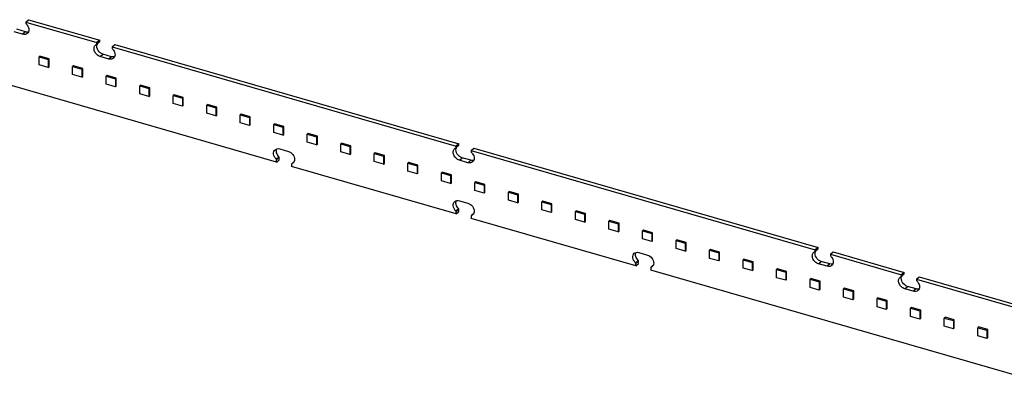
# Model space of a CAD drawing. Header units: millimetres. Extents: x 0 to 210, y 0 to 297.
# Tile 28 of 49: x 74.34 to 94.12, y 233.03 to 240.57. Entities that reach past the tile are written whole.
import ezdxf

# ---------------------------------------------------------------- set-up
doc = ezdxf.new("R2010")
doc.units = ezdxf.units.MM
doc.header["$LTSCALE"] = 19.36
doc.layers.get('0').update_dxf_attribs({"linetype": 'CONTINUOUS'})

msp = doc.modelspace()

# ---------------------------------------------------------------- linework, layer by layer
at = {"color": 7, "linetype": 'Continuous'}
for p, q in [((74.462595, 240.518008), (74.517595, 240.565639)), ((74.462595, 240.518008), (74.462595, 240.496357)), ((74.462595, 240.518008), (75.891537, 240.105508)), ((74.517595, 240.565639), (75.946537, 240.153139)), ((79.499976, 237.701294), (70.854156, 240.197128)), ((74.397643, 240.274063), (74.224438, 240.324063)), ((74.452643, 240.321695), (74.279438, 240.371695)), ((75.885232, 240.070404), (75.886252, 240.071209)), ((75.941252, 240.11884), (75.886252, 240.071208)), ((75.946537, 240.153139), (75.891537, 240.105508)), ((75.891537, 240.083857), (75.891537, 240.105508)), ((75.946537, 240.131489), (75.946537, 240.153139)), ((76.194646, 240.018008), (76.249646, 240.065639)), ((76.194646, 240.018008), (76.194646, 239.996357)), ((76.194646, 240.018008), (83.108416, 238.022174)), ((76.249646, 240.065639), (83.163416, 238.069806)), ((74.74624, 239.833758), (74.728907, 239.818747)), ((74.728907, 239.657089), (74.728907, 239.818747)), ((74.728907, 239.818747), (74.913659, 239.765413)), ((74.930992, 239.780424), (74.74624, 239.833758)), ((76.129694, 239.774063), (75.956489, 239.824063)), ((76.184694, 239.821695), (76.011489, 239.871695)), ((74.913659, 239.603755), (74.728907, 239.657089)), ((74.913659, 239.765413), (74.930992, 239.780424)), ((74.913659, 239.765413), (74.913659, 239.603755)), ((74.913659, 239.603755), (74.930992, 239.618766)), ((74.930992, 239.618766), (74.930992, 239.780424)), ((75.419816, 239.639313), (75.402482, 239.624302)), ((75.402482, 239.462644), (75.402482, 239.624302)), ((75.402482, 239.624302), (75.587234, 239.570969)), ((75.604568, 239.58598), (75.419816, 239.639313)), ((75.587234, 239.409311), (75.402482, 239.462644)), ((75.587234, 239.570969), (75.604568, 239.58598)), ((75.587234, 239.570969), (75.587234, 239.409311)), ((75.587234, 239.409311), (75.604568, 239.424322)), ((75.604568, 239.424322), (75.604568, 239.58598)), ((76.093391, 239.444869), (76.076058, 239.429858)), ((76.076058, 239.2682), (76.076058, 239.429858)), ((76.076058, 239.429858), (76.26081, 239.376524)), ((76.278143, 239.391535), (76.093391, 239.444869)), ((76.26081, 239.214866), (76.076058, 239.2682)), ((76.26081, 239.376524), (76.278143, 239.391535)), ((76.26081, 239.376524), (76.26081, 239.214866)), ((76.26081, 239.214866), (76.278143, 239.229877)), ((76.278143, 239.229877), (76.278143, 239.391535)), ((76.766967, 239.250424), (76.749633, 239.235413)), ((76.749633, 239.073755), (76.749633, 239.235413)), ((76.749633, 239.235413), (76.934385, 239.18208)), ((76.951719, 239.197091), (76.766967, 239.250424)), ((76.934385, 239.020422), (76.749633, 239.073755)), ((76.934385, 239.18208), (76.951719, 239.197091)), ((76.934385, 239.18208), (76.934385, 239.020422)), ((76.934385, 239.020422), (76.951719, 239.035433)), ((76.951719, 239.035433), (76.951719, 239.197091)), ((77.440542, 239.05598), (77.423209, 239.040969)), ((77.423209, 238.879311), (77.423209, 239.040969)), ((77.423209, 239.040969), (77.607961, 238.987635)), ((77.625294, 239.002646), (77.440542, 239.05598)), ((77.607961, 238.825977), (77.423209, 238.879311)), ((77.607961, 238.987635), (77.625294, 239.002646)), ((77.607961, 238.987635), (77.607961, 238.825977)), ((77.607961, 238.825977), (77.625294, 238.840988)), ((77.625294, 238.840988), (77.625294, 239.002646)), ((78.114118, 238.861535), (78.096784, 238.846524)), ((78.096784, 238.684866), (78.096784, 238.846524)), ((78.096784, 238.846524), (78.281536, 238.793191)), ((78.29887, 238.808202), (78.114118, 238.861535)), ((78.281536, 238.631533), (78.096784, 238.684866)), ((78.281536, 238.793191), (78.29887, 238.808202)), ((78.281536, 238.793191), (78.281536, 238.631533)), ((78.281536, 238.631533), (78.29887, 238.646544)), ((78.29887, 238.646544), (78.29887, 238.808202)), ((78.787693, 238.667091), (78.77036, 238.65208)), ((78.77036, 238.490422), (78.77036, 238.65208)), ((78.77036, 238.65208), (78.955112, 238.598746)), ((78.972445, 238.613757), (78.787693, 238.667091)), ((78.955112, 238.598746), (78.972445, 238.613757)), ((78.972445, 238.452099), (78.972445, 238.613757)), ((78.955112, 238.437088), (78.77036, 238.490422)), ((78.955112, 238.598746), (78.955112, 238.437088)), ((78.955112, 238.437088), (78.972445, 238.452099)), ((79.461269, 238.472646), (79.443935, 238.457635)), ((79.443935, 238.295977), (79.443935, 238.457635)), ((79.443935, 238.457635), (79.628687, 238.404302)), ((79.646021, 238.419313), (79.461269, 238.472646)), ((79.628687, 238.404302), (79.646021, 238.419313)), ((79.646021, 238.257655), (79.646021, 238.419313)), ((79.628687, 238.242644), (79.443935, 238.295977)), ((79.628687, 238.404302), (79.628687, 238.242644)), ((79.628687, 238.242644), (79.646021, 238.257655)), ((80.134844, 238.278202), (80.117511, 238.263191)), ((80.117511, 238.101533), (80.117511, 238.263191)), ((80.117511, 238.263191), (80.302263, 238.209857)), ((80.319596, 238.224868), (80.134844, 238.278202)), ((80.302263, 238.209857), (80.319596, 238.224868)), ((80.319596, 238.06321), (80.319596, 238.224868)), ((80.302263, 238.048199), (80.117511, 238.101533)), ((80.302263, 238.209857), (80.302263, 238.048199)), ((80.302263, 238.048199), (80.319596, 238.06321)), ((80.80842, 238.083757), (80.791086, 238.068746)), ((80.791086, 237.907088), (80.791086, 238.068746)), ((80.791086, 238.068746), (80.975838, 238.015413)), ((80.993172, 238.030424), (80.80842, 238.083757)), ((80.975838, 238.015413), (80.993172, 238.030424)), ((80.993172, 237.868766), (80.993172, 238.030424)), ((83.158131, 238.035507), (83.103131, 237.987875)), ((83.163416, 238.069806), (83.108416, 238.022174)), ((83.108416, 238.000524), (83.108416, 238.022174)), ((83.163416, 238.048155), (83.163416, 238.069806)), ((79.564928, 237.968333), (79.738133, 237.918333)), ((80.975838, 237.853755), (80.791086, 237.907088)), ((80.975838, 238.015413), (80.975838, 237.853755)), ((80.975838, 237.853755), (80.993172, 237.868766)), ((81.481995, 237.889313), (81.464662, 237.874302)), ((81.464662, 237.712644), (81.464662, 237.874302)), ((81.464662, 237.874302), (81.649414, 237.820968)), ((81.666747, 237.835979), (81.481995, 237.889313)), ((81.649414, 237.820968), (81.666747, 237.835979)), ((81.649414, 237.820968), (81.649414, 237.65931)), ((81.666747, 237.674321), (81.666747, 237.835979)), ((83.10211, 237.987071), (83.10313, 237.987876)), ((83.411524, 237.934674), (83.466524, 237.982306)), ((83.411524, 237.934674), (83.411524, 237.913024)), ((83.411524, 237.934674), (90.325294, 235.938841)), ((83.466524, 237.982306), (90.380294, 235.986473)), ((79.493671, 237.763133), (79.548671, 237.810765)), ((79.499976, 237.701294), (79.554976, 237.748926)), ((79.499976, 237.701294), (79.499976, 237.746039)), ((79.554976, 237.748926), (79.554976, 237.793671)), ((79.803085, 237.658539), (79.803085, 237.613794)), ((79.848807, 237.706128), (79.80837, 237.671188)), ((79.809391, 237.671993), (79.808371, 237.671187)), ((81.649414, 237.65931), (81.464662, 237.712644)), ((81.649414, 237.65931), (81.666747, 237.674321)), ((82.155571, 237.694868), (82.138237, 237.679857)), ((82.138237, 237.518199), (82.138237, 237.679857)), ((82.138237, 237.679857), (82.322989, 237.626524)), ((82.340323, 237.641535), (82.155571, 237.694868)), ((82.322989, 237.626524), (82.340323, 237.641535)), ((82.322989, 237.626524), (82.322989, 237.464866)), ((82.340323, 237.479877), (82.340323, 237.641535)), ((83.346572, 237.69073), (83.173368, 237.74073)), ((83.401572, 237.738362), (83.228368, 237.788361)), ((83.108416, 236.659628), (79.803085, 237.613794)), ((82.322989, 237.464866), (82.138237, 237.518199)), ((82.322989, 237.464866), (82.340323, 237.479877)), ((82.829146, 237.500424), (82.811813, 237.485413)), ((82.811813, 237.323755), (82.811813, 237.485413)), ((82.811813, 237.485413), (82.996565, 237.432079)), ((83.013898, 237.44709), (82.829146, 237.500424)), ((82.996565, 237.432079), (83.013898, 237.44709)), ((82.996565, 237.432079), (82.996565, 237.270421)), ((83.013898, 237.285432), (83.013898, 237.44709)), ((82.996565, 237.270421), (82.811813, 237.323755)), ((82.996565, 237.270421), (83.013898, 237.285432)), ((83.502722, 237.305979), (83.485388, 237.290968)), ((83.485388, 237.12931), (83.485388, 237.290968)), ((83.485388, 237.290968), (83.67014, 237.237635)), ((83.687474, 237.252646), (83.502722, 237.305979)), ((83.67014, 237.237635), (83.687474, 237.252646)), ((83.67014, 237.237635), (83.67014, 237.075977)), ((83.687474, 237.090988), (83.687474, 237.252646)), ((83.67014, 237.075977), (83.485388, 237.12931)), ((83.67014, 237.075977), (83.687474, 237.090988)), ((84.176297, 237.111535), (84.158964, 237.096524)), ((84.158964, 236.934866), (84.158964, 237.096524)), ((84.158964, 237.096524), (84.343716, 237.04319)), ((84.361049, 237.058201), (84.176297, 237.111535)), ((84.343716, 237.04319), (84.361049, 237.058201)), ((84.343716, 237.04319), (84.343716, 236.881532)), ((84.361049, 236.896543), (84.361049, 237.058201)), ((83.173367, 236.926666), (83.346573, 236.876666)), ((84.343716, 236.881532), (84.158964, 236.934866)), ((84.343716, 236.881532), (84.361049, 236.896543)), ((84.849873, 236.91709), (84.832539, 236.902079)), ((84.832539, 236.740421), (84.832539, 236.902079)), ((84.832539, 236.902079), (85.017291, 236.848746)), ((85.034625, 236.863757), (84.849873, 236.91709)), ((85.017291, 236.848746), (85.034625, 236.863757)), ((85.017291, 236.848746), (85.017291, 236.687088)), ((85.034625, 236.702099), (85.034625, 236.863757)), ((83.10211, 236.721467), (83.15711, 236.769098)), ((83.108416, 236.659628), (83.163416, 236.707259)), ((83.108416, 236.659628), (83.108416, 236.704372)), ((83.163416, 236.707259), (83.163416, 236.752004)), ((83.457246, 236.664461), (83.416809, 236.629521)), ((85.017291, 236.687088), (84.832539, 236.740421)), ((85.017291, 236.687088), (85.034625, 236.702099)), ((85.523448, 236.722646), (85.506115, 236.707635)), ((85.506115, 236.545977), (85.506115, 236.707635)), ((85.506115, 236.707635), (85.690867, 236.654301)), ((85.7082, 236.669312), (85.523448, 236.722646)), ((85.690867, 236.654301), (85.7082, 236.669312)), ((85.690867, 236.654301), (85.690867, 236.492643)), ((85.7082, 236.507654), (85.7082, 236.669312)), ((83.411524, 236.616872), (83.411524, 236.572128)), ((86.716855, 235.617961), (83.411524, 236.572128)), ((83.41783, 236.630326), (83.41681, 236.62952)), ((85.690867, 236.492643), (85.506115, 236.545977)), ((85.690867, 236.492643), (85.7082, 236.507654)), ((86.197024, 236.528201), (86.17969, 236.51319)), ((86.17969, 236.351532), (86.17969, 236.51319)), ((86.17969, 236.51319), (86.364442, 236.459857)), ((86.381776, 236.474868), (86.197024, 236.528201)), ((86.364442, 236.459857), (86.381776, 236.474868)), ((86.364442, 236.459857), (86.364442, 236.298199)), ((86.381776, 236.31321), (86.381776, 236.474868)), ((86.364442, 236.298199), (86.17969, 236.351532)), ((86.364442, 236.298199), (86.381776, 236.31321)), ((86.870599, 236.333757), (86.853266, 236.318746)), ((86.853266, 236.157088), (86.853266, 236.318746)), ((86.853266, 236.318746), (87.038018, 236.265412)), ((87.055351, 236.280423), (86.870599, 236.333757)), ((87.038018, 236.265412), (87.055351, 236.280423)), ((87.038018, 236.265412), (87.038018, 236.103754)), ((87.055351, 236.118765), (87.055351, 236.280423)), ((87.038018, 236.103754), (86.853266, 236.157088)), ((87.038018, 236.103754), (87.055351, 236.118765)), ((87.544175, 236.139312), (87.526841, 236.124301)), ((87.526841, 235.962643), (87.526841, 236.124301)), ((87.526841, 236.124301), (87.711593, 236.070968)), ((87.728927, 236.085979), (87.544175, 236.139312)), ((87.711593, 236.070968), (87.728927, 236.085979)), ((87.711593, 236.070968), (87.711593, 235.90931)), ((87.728927, 235.924321), (87.728927, 236.085979)), ((86.781807, 235.885), (86.955012, 235.835)), ((87.711593, 235.90931), (87.526841, 235.962643)), ((87.711593, 235.90931), (87.728927, 235.924321)), ((88.21775, 235.944868), (88.200417, 235.929857)), ((88.200417, 235.768199), (88.200417, 235.929857)), ((88.200417, 235.929857), (88.385169, 235.876523)), ((88.402502, 235.891534), (88.21775, 235.944868)), ((88.385169, 235.876523), (88.402502, 235.891534)), ((88.385169, 235.876523), (88.385169, 235.714865)), ((88.402502, 235.729876), (88.402502, 235.891534)), ((90.318989, 235.903737), (90.320008, 235.904543)), ((90.375009, 235.952173), (90.320009, 235.904542)), ((90.380294, 235.986473), (90.325294, 235.938841)), ((90.325294, 235.91719), (90.325294, 235.938841)), ((90.380294, 235.964822), (90.380294, 235.986473)), ((90.628403, 235.851341), (90.683403, 235.898973)), ((90.628403, 235.851341), (90.628403, 235.82969)), ((90.628403, 235.851341), (92.057345, 235.438841)), ((90.683403, 235.898973), (92.112345, 235.486473)), ((86.710549, 235.6798), (86.765549, 235.727431)), ((86.716855, 235.617961), (86.771855, 235.665593)), ((86.716855, 235.617961), (86.716855, 235.662706)), ((86.771855, 235.665593), (86.771855, 235.710337)), ((88.385169, 235.714865), (88.200417, 235.768199)), ((88.385169, 235.714865), (88.402502, 235.729876)), ((88.891326, 235.750423), (88.873992, 235.735412)), ((88.873992, 235.573754), (88.873992, 235.735412)), ((88.873992, 235.735412), (89.058744, 235.682079)), ((89.076078, 235.69709), (88.891326, 235.750423)), ((89.058744, 235.682079), (89.076078, 235.69709)), ((89.058744, 235.682079), (89.058744, 235.520421)), ((89.076078, 235.535432), (89.076078, 235.69709)), ((90.563451, 235.607397), (90.390246, 235.657397)), ((90.618451, 235.655028), (90.445246, 235.705028)), ((87.019964, 235.575206), (87.019964, 235.530461)), ((95.665784, 233.034628), (87.019964, 235.530461)), ((87.065685, 235.622794), (87.025248, 235.587854)), ((87.026269, 235.588659), (87.025249, 235.587854)), ((89.058744, 235.520421), (88.873992, 235.573754)), ((89.058744, 235.520421), (89.076078, 235.535432)), ((89.564901, 235.555979), (89.547568, 235.540968)), ((89.547568, 235.37931), (89.547568, 235.540968)), ((89.547568, 235.540968), (89.73232, 235.487634)), ((89.749653, 235.502645), (89.564901, 235.555979)), ((89.73232, 235.487634), (89.749653, 235.502645)), ((89.73232, 235.487634), (89.73232, 235.325976)), ((89.749653, 235.340987), (89.749653, 235.502645)), ((92.10706, 235.452173), (92.05206, 235.404542)), ((92.112345, 235.486473), (92.057345, 235.438841)), ((92.112345, 235.464822), (92.112345, 235.486473)), ((89.73232, 235.325976), (89.547568, 235.37931)), ((89.73232, 235.325976), (89.749653, 235.340987)), ((90.238477, 235.361534), (90.221143, 235.346523)), ((90.221143, 235.184865), (90.221143, 235.346523)), ((90.221143, 235.346523), (90.405895, 235.29319)), ((90.423229, 235.308201), (90.238477, 235.361534)), ((90.405895, 235.29319), (90.423229, 235.308201)), ((90.405895, 235.29319), (90.405895, 235.131532)), ((90.423229, 235.146543), (90.423229, 235.308201)), ((92.051039, 235.403737), (92.052059, 235.404543)), ((92.057345, 235.41719), (92.057345, 235.438841)), ((92.360454, 235.351341), (92.415454, 235.398973)), ((92.360454, 235.351341), (92.360454, 235.32969)), ((92.360454, 235.351341), (99.274223, 233.355508)), ((92.415454, 235.398973), (99.329223, 233.403139)), ((90.405895, 235.131532), (90.221143, 235.184865)), ((90.405895, 235.131532), (90.423229, 235.146543)), ((90.912052, 235.16709), (90.894719, 235.152079)), ((90.894719, 234.990421), (90.894719, 235.152079)), ((90.894719, 235.152079), (91.079471, 235.098745)), ((91.096804, 235.113756), (90.912052, 235.16709)), ((91.079471, 235.098745), (91.096804, 235.113756)), ((91.079471, 235.098745), (91.079471, 234.937087)), ((91.096804, 234.952098), (91.096804, 235.113756)), ((92.295502, 235.107397), (92.122297, 235.157397)), ((92.350502, 235.155028), (92.177297, 235.205028)), ((91.079471, 234.937087), (90.894719, 234.990421)), ((91.079471, 234.937087), (91.096804, 234.952098)), ((91.585628, 234.972645), (91.568294, 234.957634)), ((91.568294, 234.795976), (91.568294, 234.957634)), ((91.568294, 234.957634), (91.753046, 234.904301)), ((91.77038, 234.919312), (91.585628, 234.972645)), ((91.753046, 234.904301), (91.77038, 234.919312)), ((91.753046, 234.904301), (91.753046, 234.742643)), ((91.77038, 234.757654), (91.77038, 234.919312)), ((91.753046, 234.742643), (91.568294, 234.795976)), ((91.753046, 234.742643), (91.77038, 234.757654)), ((92.259203, 234.778201), (92.24187, 234.76319)), ((92.24187, 234.601532), (92.24187, 234.76319)), ((92.24187, 234.76319), (92.426622, 234.709856)), ((92.443955, 234.724867), (92.259203, 234.778201)), ((92.426622, 234.709856), (92.443955, 234.724867)), ((92.426622, 234.709856), (92.426622, 234.548198)), ((92.443955, 234.563209), (92.443955, 234.724867)), ((92.426622, 234.548198), (92.24187, 234.601532)), ((92.426622, 234.548198), (92.443955, 234.563209)), ((92.932779, 234.583756), (92.915445, 234.568745)), ((92.915445, 234.407087), (92.915445, 234.568745)), ((92.915445, 234.568745), (93.100197, 234.515412)), ((93.117531, 234.530423), (92.932779, 234.583756)), ((93.100197, 234.515412), (93.117531, 234.530423)), ((93.100197, 234.515412), (93.100197, 234.353754)), ((93.117531, 234.368765), (93.117531, 234.530423)), ((93.100197, 234.353754), (92.915445, 234.407087)), ((93.100197, 234.353754), (93.117531, 234.368765)), ((93.606354, 234.389312), (93.589021, 234.374301)), ((93.589021, 234.212643), (93.589021, 234.374301)), ((93.589021, 234.374301), (93.773773, 234.320967)), ((93.791106, 234.335978), (93.606354, 234.389312)), ((93.773773, 234.320967), (93.791106, 234.335978)), ((93.773773, 234.320967), (93.773773, 234.159309)), ((93.791106, 234.17432), (93.791106, 234.335978)), ((93.773773, 234.159309), (93.589021, 234.212643)), ((93.773773, 234.159309), (93.791106, 234.17432))]:
    msp.add_line(p, q, dxfattribs=at)
at = {"color": 9, "linetype": 'Continuous'}
for p, q in [((74.452643, 240.321695), (74.397643, 240.274063)), ((75.891537, 240.083857), (75.946537, 240.131489)), ((75.956489, 239.824063), (76.011489, 239.871695)), ((76.184694, 239.821695), (76.129694, 239.774063)), ((83.108416, 238.000524), (83.163416, 238.048155)), ((79.554976, 237.793671), (79.499976, 237.746039)), ((83.173368, 237.74073), (83.228368, 237.788361)), ((83.401572, 237.738362), (83.346572, 237.69073)), ((83.163416, 236.752004), (83.108416, 236.704372)), ((90.325294, 235.91719), (90.380294, 235.964822)), ((86.771855, 235.710337), (86.716855, 235.662706)), ((90.390246, 235.657397), (90.445246, 235.705028)), ((90.618451, 235.655028), (90.563451, 235.607397)), ((92.057345, 235.41719), (92.112345, 235.464822)), ((92.122297, 235.157397), (92.177297, 235.205028)), ((92.350502, 235.155028), (92.295502, 235.107397))]:
    msp.add_line(p, q, dxfattribs=at)
at = {"color": 7, "linetype": 'Continuous'}
for centre, radius, start, end in [((75.985292, 240.03536), 0.097573, 160.5948979, 164.1751668), ((75.98317, 240.036087), 0.09533, 159.9355472, 160.5831692), ((75.980419, 240.037132), 0.092388, 154.5298745, 159.9592433), ((75.976527, 240.038965), 0.088085, 149.5163016, 154.5176174), ((83.20217, 237.952027), 0.097573, 160.5948979, 164.1751668), ((83.200048, 237.952753), 0.09533, 159.9355472, 160.5831692), ((83.197298, 237.953799), 0.092388, 154.5298745, 159.9592433), ((83.193406, 237.955632), 0.088085, 149.5163016, 154.5176174), ((79.777052, 237.750447), 0.084858, 292.4013549, 297.472195), ((79.778433, 237.747808), 0.08188, 297.4666179, 310.8292812), ((83.385491, 236.70878), 0.084858, 292.4013549, 297.472195), ((83.386873, 236.706142), 0.08188, 297.4666179, 310.8292812), ((90.419049, 235.868693), 0.097573, 160.5948979, 164.1751668), ((90.416927, 235.86942), 0.09533, 159.9355472, 160.5831692), ((90.414176, 235.870465), 0.092388, 154.5298745, 159.9592433), ((90.410284, 235.872298), 0.088085, 149.5163016, 154.5176174), ((86.993931, 235.667114), 0.084858, 292.4013549, 297.472195), ((86.995312, 235.664475), 0.08188, 297.4666179, 310.8292812), ((92.151099, 235.368693), 0.097573, 160.5948979, 164.1751668), ((92.148977, 235.36942), 0.09533, 159.9355472, 160.5831692), ((92.146227, 235.370465), 0.092388, 154.5298745, 159.9592433), ((92.142335, 235.372298), 0.088085, 149.5163016, 154.5176174)]:
    msp.add_arc(centre, radius, start, end, dxfattribs=at)
for points in [[(74.462595, 240.496357), (74.462595, 240.490284), (74.465186, 240.484068), (74.4689, 240.479264)], [(75.862656, 240.056544), (75.869331, 240.062324), (75.877068, 240.067037), (75.885232, 240.070404)], [(75.886252, 240.071209), (75.889706, 240.0742), (75.891537, 240.079288), (75.891537, 240.083857)], [(75.941252, 240.11884), (75.944706, 240.121832), (75.946537, 240.126919), (75.946537, 240.131489)], [(76.194646, 239.996357), (76.194646, 239.990284), (76.197237, 239.984068), (76.200951, 239.979264)], [(83.158131, 238.035507), (83.161584, 238.038499), (83.163416, 238.043586), (83.163416, 238.048155)], [(83.079534, 237.97321), (83.086209, 237.978991), (83.093947, 237.983704), (83.10211, 237.987071)], [(83.103131, 237.987875), (83.106584, 237.990867), (83.108416, 237.995954), (83.108416, 238.000524)], [(83.411524, 237.913024), (83.411525, 237.906951), (83.414115, 237.900735), (83.41783, 237.89593)], [(79.499976, 237.746039), (79.499976, 237.752112), (79.497385, 237.758328), (79.493671, 237.763133)], [(79.554976, 237.793671), (79.554976, 237.799744), (79.552385, 237.80596), (79.548671, 237.810765)], [(79.804724, 237.666328), (79.803598, 237.663926), (79.803085, 237.661192), (79.803085, 237.658539)], [(79.80837, 237.671188), (79.80684, 237.669862), (79.805583, 237.668162), (79.804724, 237.666328)], [(83.108416, 236.704372), (83.108416, 236.710446), (83.105825, 236.716662), (83.10211, 236.721467)], [(83.163416, 236.752004), (83.163416, 236.758077), (83.160825, 236.764293), (83.15711, 236.769098)], [(83.413163, 236.624661), (83.412037, 236.622259), (83.411525, 236.619526), (83.411524, 236.616872)], [(83.416809, 236.629521), (83.415279, 236.628195), (83.414023, 236.626495), (83.413163, 236.624661)], [(90.296412, 235.889877), (90.303088, 235.895658), (90.310825, 235.900371), (90.318989, 235.903737)], [(90.320009, 235.904542), (90.323463, 235.907534), (90.325294, 235.912621), (90.325294, 235.91719)], [(90.375009, 235.952173), (90.378463, 235.955165), (90.380294, 235.960252), (90.380294, 235.964822)], [(86.716855, 235.662706), (86.716855, 235.668779), (86.714264, 235.674995), (86.710549, 235.6798)], [(86.771855, 235.710337), (86.771855, 235.716411), (86.769264, 235.722627), (86.765549, 235.727431)], [(90.628403, 235.82969), (90.628403, 235.823617), (90.630994, 235.817402), (90.634708, 235.812597)], [(87.021602, 235.582995), (87.020476, 235.580592), (87.019964, 235.577859), (87.019964, 235.575206)], [(87.025249, 235.587854), (87.023718, 235.586528), (87.022462, 235.584828), (87.021602, 235.582995)], [(92.10706, 235.452173), (92.110513, 235.455165), (92.112345, 235.460252), (92.112345, 235.464822)], [(92.028463, 235.389877), (92.035138, 235.395658), (92.042876, 235.400371), (92.051039, 235.403737)], [(92.05206, 235.404542), (92.055513, 235.407534), (92.057345, 235.412621), (92.057345, 235.41719)], [(92.360454, 235.32969), (92.360454, 235.323617), (92.363044, 235.317402), (92.366759, 235.312597)]]:
    msp.add_open_spline(points, degree=3, dxfattribs=at)
for points, knots in [([(74.4689, 240.479264), (74.477025, 240.471223), (74.505016, 240.438189), (74.521773, 240.394282), (74.521773, 240.36236)], [0, 0, 0, 0, 0.263674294, 1, 1, 1, 1]), ([(74.491477, 240.289844), (74.479757, 240.279694), (74.448002, 240.265732), (74.414204, 240.269283), (74.397643, 240.274063)], [0, 0, 0, 0, 0.473537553, 1, 1, 1, 1]), ([(74.513398, 240.320041), (74.508716, 240.318765), (74.488602, 240.314954), (74.467587, 240.317381), (74.452643, 240.321695)], [0, 0, 0, 0, 0.237798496, 1, 1, 1, 1]), ([(74.521773, 240.36236), (74.521773, 240.348413), (74.517246, 240.321169), (74.501209, 240.298273), (74.491477, 240.289844)], [0, 0, 0, 0, 0.520000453, 1, 1, 1, 1]), ([(75.956489, 239.824063), (75.931622, 239.831242), (75.884709, 239.859869), (75.839562, 239.924448), (75.825549, 239.998192), (75.846931, 240.042925), (75.862656, 240.056544)], [0, 0, 0, 0, 0.26480299, 0.538969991, 0.787179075, 1, 1, 1, 1]), ([(76.011489, 239.871695), (75.971571, 239.883218), (75.903547, 239.937373), (75.880895, 240.024873), (75.891417, 240.061968)], [0, 0, 0, 0, 0.518659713, 1, 1, 1, 1]), ([(76.245449, 239.820041), (76.240767, 239.818765), (76.220653, 239.814954), (76.199638, 239.817381), (76.184694, 239.821695)], [0, 0, 0, 0, 0.237798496, 1, 1, 1, 1]), ([(76.200951, 239.979264), (76.209076, 239.971223), (76.237067, 239.938189), (76.253824, 239.894282), (76.253824, 239.86236)], [0, 0, 0, 0, 0.263674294, 1, 1, 1, 1]), ([(76.253824, 239.86236), (76.253824, 239.848413), (76.249297, 239.821169), (76.23326, 239.798273), (76.223527, 239.789844)], [0, 0, 0, 0, 0.520000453, 1, 1, 1, 1]), ([(76.223527, 239.789844), (76.211807, 239.779694), (76.180052, 239.765732), (76.146255, 239.769283), (76.129694, 239.774063)], [0, 0, 0, 0, 0.473537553, 1, 1, 1, 1]), ([(79.493671, 237.763133), (79.479606, 237.777054), (79.45626, 237.808599), (79.438622, 237.862046), (79.441619, 237.914144), (79.459661, 237.94265), (79.471095, 237.952552)], [0, 0, 0, 0, 0.281150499, 0.547056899, 0.785096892, 1, 1, 1, 1]), ([(79.471095, 237.952552), (79.482815, 237.962702), (79.51457, 237.976665), (79.548367, 237.973114), (79.564928, 237.968333)], [0, 0, 0, 0, 0.473536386, 1, 1, 1, 1]), ([(79.548671, 237.810765), (79.526796, 237.832415), (79.494519, 237.882866), (79.493491, 237.945457), (79.504112, 237.969931)], [0, 0, 0, 0, 0.535659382, 1, 1, 1, 1]), ([(79.738133, 237.918333), (79.772493, 237.908414), (79.833376, 237.863784), (79.862264, 237.793296), (79.862264, 237.758369)], [0, 0, 0, 0, 0.505913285, 1, 1, 1, 1]), ([(83.173368, 237.74073), (83.1485, 237.747909), (83.101587, 237.776536), (83.05644, 237.841115), (83.042427, 237.914859), (83.063809, 237.959592), (83.079534, 237.97321)], [0, 0, 0, 0, 0.26480299, 0.538969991, 0.787179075, 1, 1, 1, 1]), ([(83.228368, 237.788361), (83.188449, 237.799885), (83.120426, 237.85404), (83.097774, 237.941539), (83.108296, 237.978634)], [0, 0, 0, 0, 0.518659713, 1, 1, 1, 1]), ([(83.41783, 237.89593), (83.425954, 237.887889), (83.453946, 237.854855), (83.470703, 237.810948), (83.470703, 237.779027)], [0, 0, 0, 0, 0.263674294, 1, 1, 1, 1]), ([(79.862264, 237.758369), (79.862264, 237.744422), (79.857736, 237.717179), (79.841699, 237.694281), (79.831967, 237.685853)], [0, 0, 0, 0, 0.520000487, 1, 1, 1, 1]), ([(83.440406, 237.706511), (83.428686, 237.696361), (83.396931, 237.682398), (83.363133, 237.685949), (83.346572, 237.69073)], [0, 0, 0, 0, 0.473537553, 1, 1, 1, 1]), ([(83.462327, 237.736708), (83.457645, 237.735431), (83.437532, 237.731621), (83.416516, 237.734048), (83.401572, 237.738362)], [0, 0, 0, 0, 0.237798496, 1, 1, 1, 1]), ([(83.470703, 237.779027), (83.470703, 237.76508), (83.466175, 237.737836), (83.450138, 237.714939), (83.440406, 237.706511)], [0, 0, 0, 0, 0.520000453, 1, 1, 1, 1]), ([(83.10211, 236.721467), (83.088045, 236.735387), (83.064699, 236.766932), (83.047061, 236.820379), (83.050058, 236.872477), (83.0681, 236.900983), (83.079534, 236.910886)], [0, 0, 0, 0, 0.281150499, 0.547056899, 0.785096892, 1, 1, 1, 1]), ([(83.079534, 236.910886), (83.091254, 236.921036), (83.123009, 236.934998), (83.156807, 236.931447), (83.173367, 236.926666)], [0, 0, 0, 0, 0.473536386, 1, 1, 1, 1]), ([(83.15711, 236.769098), (83.135235, 236.790748), (83.102958, 236.841199), (83.10193, 236.90379), (83.112551, 236.928264)], [0, 0, 0, 0, 0.535659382, 1, 1, 1, 1]), ([(83.346573, 236.876666), (83.380932, 236.866748), (83.441815, 236.822118), (83.470703, 236.751629), (83.470703, 236.716703)], [0, 0, 0, 0, 0.505913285, 1, 1, 1, 1]), ([(83.470703, 236.716703), (83.470703, 236.702755), (83.466175, 236.675512), (83.450138, 236.652615), (83.440406, 236.644186)], [0, 0, 0, 0, 0.520000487, 1, 1, 1, 1]), ([(86.710549, 235.6798), (86.696484, 235.693721), (86.673138, 235.725266), (86.6555, 235.778713), (86.658497, 235.83081), (86.676539, 235.859316), (86.687973, 235.869219)], [0, 0, 0, 0, 0.281150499, 0.547056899, 0.785096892, 1, 1, 1, 1]), ([(86.687973, 235.869219), (86.699693, 235.879369), (86.731448, 235.893331), (86.765246, 235.88978), (86.781807, 235.885)], [0, 0, 0, 0, 0.473536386, 1, 1, 1, 1]), ([(86.765549, 235.727431), (86.743675, 235.749081), (86.711397, 235.799532), (86.71037, 235.862124), (86.72099, 235.886598)], [0, 0, 0, 0, 0.535659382, 1, 1, 1, 1]), ([(90.390246, 235.657397), (90.365378, 235.664575), (90.318466, 235.693203), (90.273319, 235.757781), (90.259306, 235.831526), (90.280687, 235.876259), (90.296412, 235.889877)], [0, 0, 0, 0, 0.26480299, 0.538969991, 0.787179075, 1, 1, 1, 1]), ([(90.445246, 235.705028), (90.405328, 235.716552), (90.337304, 235.770707), (90.314652, 235.858206), (90.325174, 235.895301)], [0, 0, 0, 0, 0.518659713, 1, 1, 1, 1]), ([(86.955012, 235.835), (86.989371, 235.825081), (87.050254, 235.780451), (87.079142, 235.709962), (87.079142, 235.675036)], [0, 0, 0, 0, 0.505913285, 1, 1, 1, 1]), ([(87.079142, 235.675036), (87.079142, 235.661088), (87.074614, 235.633845), (87.058578, 235.610948), (87.048845, 235.60252)], [0, 0, 0, 0, 0.520000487, 1, 1, 1, 1]), ([(90.679206, 235.653374), (90.674524, 235.652098), (90.65441, 235.648288), (90.633395, 235.650714), (90.618451, 235.655028)], [0, 0, 0, 0, 0.237798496, 1, 1, 1, 1]), ([(90.634708, 235.812597), (90.642832, 235.804556), (90.670824, 235.771522), (90.687581, 235.727615), (90.687581, 235.695694)], [0, 0, 0, 0, 0.263674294, 1, 1, 1, 1]), ([(90.687581, 235.695694), (90.687581, 235.681746), (90.683054, 235.654503), (90.667017, 235.631606), (90.657284, 235.623177)], [0, 0, 0, 0, 0.520000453, 1, 1, 1, 1]), ([(90.657284, 235.623177), (90.645564, 235.613028), (90.613809, 235.599065), (90.580012, 235.602616), (90.563451, 235.607397)], [0, 0, 0, 0, 0.473537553, 1, 1, 1, 1]), ([(92.122297, 235.157397), (92.097429, 235.164575), (92.050516, 235.193203), (92.00537, 235.257781), (91.991356, 235.331526), (92.012738, 235.376259), (92.028463, 235.389877)], [0, 0, 0, 0, 0.26480299, 0.538969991, 0.787179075, 1, 1, 1, 1]), ([(92.177297, 235.205028), (92.137379, 235.216552), (92.069355, 235.270707), (92.046703, 235.358206), (92.057225, 235.395301)], [0, 0, 0, 0, 0.518659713, 1, 1, 1, 1]), ([(92.366759, 235.312597), (92.374883, 235.304556), (92.402875, 235.271522), (92.419632, 235.227615), (92.419632, 235.195694)], [0, 0, 0, 0, 0.263674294, 1, 1, 1, 1]), ([(92.389335, 235.123177), (92.377615, 235.113028), (92.34586, 235.099065), (92.312062, 235.102616), (92.295502, 235.107397)], [0, 0, 0, 0, 0.473537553, 1, 1, 1, 1]), ([(92.411256, 235.153374), (92.406574, 235.152098), (92.386461, 235.148288), (92.365446, 235.150714), (92.350502, 235.155028)], [0, 0, 0, 0, 0.237798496, 1, 1, 1, 1]), ([(92.419632, 235.195694), (92.419632, 235.181746), (92.415104, 235.154503), (92.399067, 235.131606), (92.389335, 235.123177)], [0, 0, 0, 0, 0.520000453, 1, 1, 1, 1])]:
    msp.add_open_spline(points, degree=3, knots=knots, dxfattribs=at)

doc.saveas('drawing.dxf')
